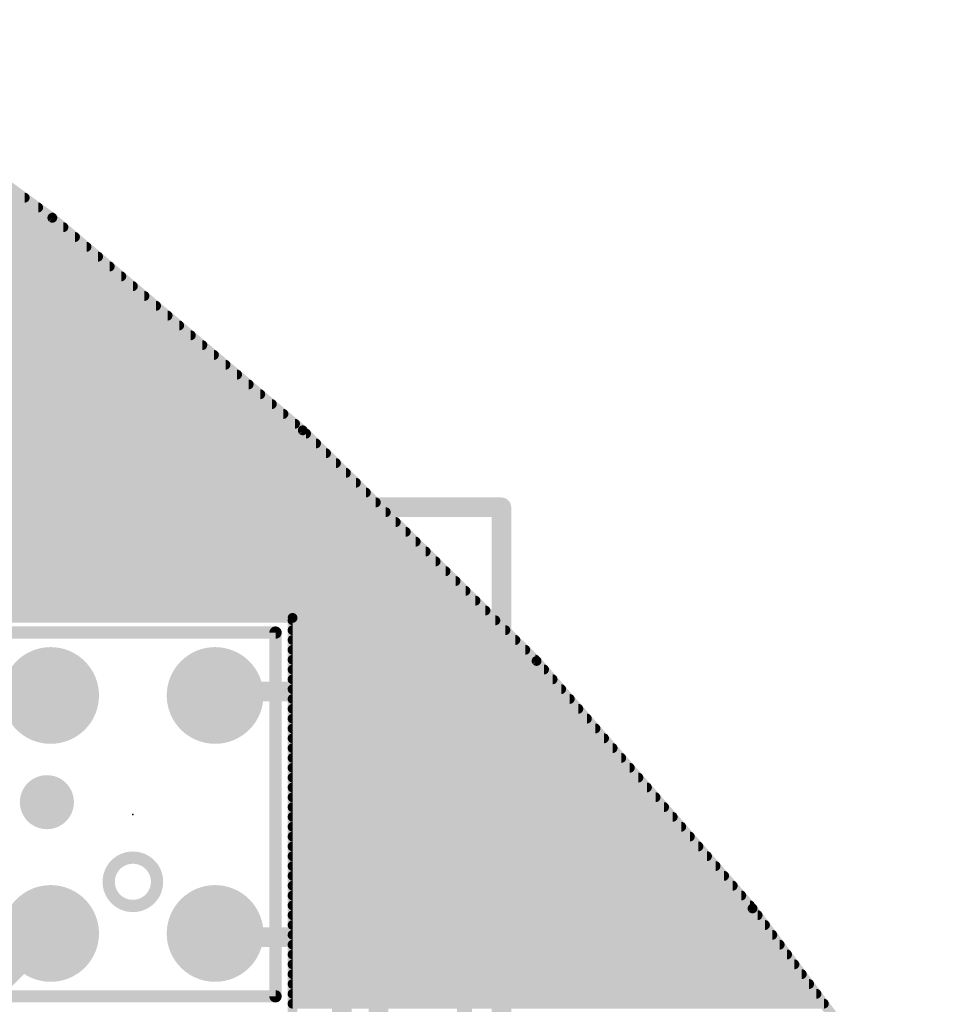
# Model space of a CAD drawing. Extents: x -13 to 79, y -40 to 78.
# Tile 96 of 96: x 60 to 70, y 60 to 70. Entities that reach past the tile are written whole.
import ezdxf

# ---------------------------------------------------------------- set-up
doc = ezdxf.new("R2010")
doc.units = 0
for name, color, linetype in [('1', 22, 'CONTINUOUS'), ('16', 175, 'CONTINUOUS'), ('18', 82, 'CONTINUOUS'), ('20', 213, 'CONTINUOUS'), ('21', 253, 'CONTINUOUS'), ('23', 7, 'CONTINUOUS')]:
    doc.layers.add(name, color=color, linetype=linetype)

# ---------------------------------------------------------------- blocks, each defined once
blk = doc.blocks.new('PIE')
at = {"const_width": 0.5}
blk.add_lwpolyline([(0, -0.25, 1), (0, 0.25, 1), (0, -0.25)], format="xyb", dxfattribs=at)
blk = doc.blocks.new('ROUNDV')
at = {"const_width": 0.5}
blk.add_lwpolyline([(0, -0.25, 1), (0, 0.25, 1), (0, -0.25)], format="xyb", dxfattribs=at)

msp = doc.modelspace()

# ---------------------------------------------------------------- linework, layer by layer
at = {"layer": '1', "const_width": 0.2032}
for points in [[(65.405, 64.77), (0, 64.77)], [(65.405, 0), (65.405, 64.77)], [(62.485, 62.865), (62.445, 62.825)], [(63.5, 62.865), (62.485, 62.865)], [(59.055, 58.675), (60.745, 60.365)], [(62.485, 60.325), (62.445, 60.365)], [(63.5, 60.325), (62.485, 60.325)]]:
    msp.add_lwpolyline(points, dxfattribs=at)
at = {"layer": '1', "const_width": 0.1016}
for points in [[(65.4558, 64.77, 1), (65.3542, 64.77)], [(65.405, 64.7192, 1), (65.405, 64.8208)], [(62.4091, 62.8609, 1), (62.4809, 62.7891)], [(62.485, 62.9158, 1), (62.485, 62.8142)], [(62.5209, 62.8291, 1), (62.4491, 62.9009)], [(63.5, 62.8142, 1), (63.5, 62.9158)], [(60.7809, 60.3291, 1), (60.7091, 60.4009)], [(62.4809, 60.4009, 1), (62.4091, 60.3291)], [(62.485, 60.3758, 1), (62.485, 60.2742)], [(62.4491, 60.2891, 1), (62.5209, 60.3609)], [(63.5, 60.2742, 1), (63.5, 60.3758)]]:
    msp.add_lwpolyline(points, format="xyb", dxfattribs=at)
at = {"layer": '16', "const_width": 0.2032}
for points in [[(65.405, 64.77), (0, 64.77)], [(65.405, 0), (65.405, 64.77)], [(64.135, 62.23), (63.5, 62.865)], [(64.135, 54.356), (64.135, 62.23)], [(63.754, 60.071), (63.5, 60.325)], [(63.754, 55.499), (63.754, 60.071)]]:
    msp.add_lwpolyline(points, dxfattribs=at)
at = {"layer": '16', "const_width": 0.1016}
for points in [[(65.4558, 64.77, 1), (65.3542, 64.77)], [(65.405, 64.7192, 1), (65.405, 64.8208)], [(63.5359, 62.9009, 1), (63.4641, 62.8291)], [(64.1858, 62.23, 1), (64.0842, 62.23)], [(64.0991, 62.1941, 1), (64.1709, 62.2659)], [(63.5359, 60.3609, 1), (63.4641, 60.2891)], [(63.8048, 60.071, 1), (63.7032, 60.071)], [(63.7181, 60.0351, 1), (63.7899, 60.1069)]]:
    msp.add_lwpolyline(points, format="xyb", dxfattribs=at)
at = {"layer": '20', "const_width": 0.1524}
for points in [[(3, 64.77), (62.024, 64.77)], [(65.024, 61.77), (65.024, 3)]]:
    msp.add_lwpolyline(points, dxfattribs=at)
at = {"layer": '20'}
for points, const_width in [([(65.024, 61.77, 0.4142), (62.024, 64.77)], 0.1524), ([(62.024, 64.8081, 1), (62.024, 64.7319)], 0.0762), ([(62.024, 64.7319, 1), (62.024, 64.8081)], 0.0762), ([(65.0621, 61.77, 1), (64.9859, 61.77)], 0.0762), ([(64.9859, 61.77, 1), (65.0621, 61.77)], 0.0762)]:
    msp.add_lwpolyline(points, format="xyb", dxfattribs=dict(at, const_width=const_width))
at = {"layer": '21'}
for points, const_width in [([(58.0163, 69.7597), (60.7623, 67.7626)], 0.1016), ([(38.8715, 67.9704), (60.4765, 67.9704)], 0.1016), ([(39.3823, 67.8688), (60.6162, 67.8688)], 0.1016), ([(39.8931, 67.7672), (60.7559, 67.7672)], 0.1016), ([(60.7623, 67.7626), (63.3513, 65.5658)], 0.1016), ([(40.4039, 67.6656), (60.8765, 67.6656)], 0.1016), ([(40.891, 67.564), (60.9963, 67.564)], 0.1016), ([(41.2513, 67.4624), (61.116, 67.4624)], 0.1016), ([(41.6115, 67.3608), (61.2358, 67.3608)], 0.1016), ([(41.9718, 67.2592), (61.3555, 67.2592)], 0.1016), ([(42.332, 67.1576), (61.4753, 67.1576)], 0.1016), ([(42.6923, 67.056), (61.595, 67.056)], 0.1016), ([(43.0525, 66.9544), (61.7148, 66.9544)], 0.1016), ([(43.4128, 66.8528), (61.8345, 66.8528)], 0.1016), ([(43.7252, 66.7512), (61.9542, 66.7512)], 0.1016), ([(44.0006, 66.6496), (62.074, 66.6496)], 0.1016), ([(44.276, 66.548), (62.1937, 66.548)], 0.1016), ([(44.5514, 66.4464), (62.3135, 66.4464)], 0.1016), ([(44.8268, 66.3448), (62.4332, 66.3448)], 0.1016), ([(45.1022, 66.2432), (62.553, 66.2432)], 0.1016), ([(45.3776, 66.1416), (62.6727, 66.1416)], 0.1016), ([(45.653, 66.04), (62.7925, 66.04)], 0.1016), ([(45.9284, 65.9384), (62.9122, 65.9384)], 0.1016), ([(46.2038, 65.8368), (63.032, 65.8368)], 0.1016), ([(46.4306, 65.7352), (63.1517, 65.7352)], 0.1016), ([(46.651, 65.6336), (63.2714, 65.6336)], 0.1016), ([(46.8714, 65.532), (63.3856, 65.532)], 0.1016), ([(63.3513, 65.5658), (65.7689, 63.1818)], 0.1016), ([(47.0918, 65.4304), (63.4886, 65.4304)], 0.1016), ([(47.3122, 65.3288), (63.5917, 65.3288)], 0.1016), ([(47.5326, 65.2272), (63.6947, 65.2272)], 0.1016), ([(47.753, 65.1256), (63.7977, 65.1256)], 0.1016), ([(47.9733, 65.024), (63.9008, 65.024)], 0.1016), ([(48.1937, 64.9224), (64.0038, 64.9224)], 0.1016), ([(48.4141, 64.8208), (64.1068, 64.8208)], 0.1016), ([(48.6345, 64.7192), (64.2099, 64.7192)], 0.1016), ([(48.8482, 64.6176), (64.3129, 64.6176)], 0.1016), ([(49.0296, 64.516), (64.4159, 64.516)], 0.1016), ([(49.2111, 64.4144), (64.519, 64.4144)], 0.1016), ([(49.3925, 64.3128), (64.622, 64.3128)], 0.1016), ([(49.5739, 64.2112), (64.725, 64.2112)], 0.1016), ([(49.7553, 64.1096), (64.8281, 64.1096)], 0.1016), ([(49.9367, 64.008), (64.9311, 64.008)], 0.1016), ([(50.1182, 63.9064), (65.0341, 63.9064)], 0.1016), ([(50.2996, 63.8048), (65.1371, 63.8048)], 0.1016), ([(50.481, 63.7032), (65.2402, 63.7032)], 0.1016), ([(63.246, 63.627), (59.944, 63.627)], 0.1016), ([(63.246, 58.42), (63.246, 63.627)], 0.1016), ([(63.246, 63.6016), (65.3432, 63.6016)], 0.1016), ([(60.12, 63.475), (63.07, 63.475)], 0.127), ([(63.07, 63.475), (63.07, 59.715)], 0.127), ([(63.246, 63.5), (65.4462, 63.5)], 0.1016), ([(63.246, 63.3984), (65.5493, 63.3984)], 0.1016), ([(63.246, 63.2968), (65.6523, 63.2968)], 0.1016), ([(63.246, 63.1952), (65.7553, 63.1952)], 0.1016), ([(65.7689, 63.1818), (68.0016, 60.6237)], 0.1016), ([(63.246, 63.0936), (65.8459, 63.0936)], 0.1016), ([(63.246, 62.992), (65.9346, 62.992)], 0.1016), ([(63.246, 62.8904), (66.0233, 62.8904)], 0.1016), ([(63.246, 62.7888), (66.1119, 62.7888)], 0.1016), ([(63.246, 62.6872), (66.2006, 62.6872)], 0.1016), ([(63.246, 62.5856), (66.2893, 62.5856)], 0.1016), ([(63.246, 62.484), (66.378, 62.484)], 0.1016), ([(63.246, 62.3824), (66.4666, 62.3824)], 0.1016), ([(63.246, 62.2808), (66.5553, 62.2808)], 0.1016), ([(63.246, 62.1792), (66.644, 62.1792)], 0.1016), ([(63.246, 62.0776), (66.7327, 62.0776)], 0.1016), ([(63.246, 61.976), (66.8214, 61.976)], 0.1016), ([(63.246, 61.8744), (66.91, 61.8744)], 0.1016), ([(63.246, 61.7728), (66.9987, 61.7728)], 0.1016), ([(63.246, 61.6712), (67.0874, 61.6712)], 0.1016), ([(63.246, 61.5696), (67.1761, 61.5696)], 0.1016), ([(63.246, 61.468), (67.2648, 61.468)], 0.1016), ([(63.246, 61.3664), (67.3534, 61.3664)], 0.1016), ([(63.246, 61.2648), (67.4421, 61.2648)], 0.1016), ([(63.246, 61.1632), (67.5308, 61.1632)], 0.1016), ([(63.246, 61.0616), (67.6195, 61.0616)], 0.1016), ([(63.246, 60.96), (67.7081, 60.96)], 0.1016), ([(63.246, 60.8584), (67.7968, 60.8584)], 0.1016), ([(63.246, 60.7568), (67.8855, 60.7568)], 0.1016), ([(63.246, 60.6552), (67.9742, 60.6552)], 0.1016), ([(68.0016, 60.6237), (70.037, 57.906)], 0.1016), ([(63.246, 60.5536), (68.0542, 60.5536)], 0.1016), ([(63.246, 60.452), (68.1303, 60.452)], 0.1016), ([(63.246, 60.3504), (68.2063, 60.3504)], 0.1016), ([(63.246, 60.2488), (68.2824, 60.2488)], 0.1016), ([(63.246, 60.1472), (68.3585, 60.1472)], 0.1016), ([(63.246, 60.0456), (68.4346, 60.0456)], 0.1016), ([(63.246, 59.944), (68.5107, 59.944)], 0.1016), ([(63.246, 59.8424), (68.5868, 59.8424)], 0.1016), ([(63.07, 59.715), (60.12, 59.715)], 0.127), ([(63.246, 59.7408), (68.6629, 59.7408)], 0.1016), ([(63.246, 59.6392), (68.739, 59.6392)], 0.1016)]:
    msp.add_lwpolyline(points, dxfattribs=dict(at, const_width=const_width))
for points, const_width in [([(60.4765, 67.945, 1), (60.4765, 67.9958)], 0.0508), ([(60.6162, 67.8434, 1), (60.6162, 67.8942)], 0.0508), ([(60.7787, 67.7819, 1), (60.7458, 67.7432)], 0.0508), ([(60.7473, 67.742, 1), (60.7772, 67.7831)], 0.0508), ([(60.7559, 67.7418, 1), (60.7559, 67.7926)], 0.0508), ([(60.8765, 67.6402, 1), (60.8765, 67.691)], 0.0508), ([(60.9963, 67.5386, 1), (60.9963, 67.5894)], 0.0508), ([(61.116, 67.437, 1), (61.116, 67.4878)], 0.0508), ([(61.2358, 67.3354, 1), (61.2358, 67.3862)], 0.0508), ([(61.3555, 67.2338, 1), (61.3555, 67.2846)], 0.0508), ([(61.4753, 67.1322, 1), (61.4753, 67.183)], 0.0508), ([(61.595, 67.0306, 1), (61.595, 67.0814)], 0.0508), ([(61.7148, 66.929, 1), (61.7148, 66.9798)], 0.0508), ([(61.8345, 66.8274, 1), (61.8345, 66.8782)], 0.0508), ([(61.9542, 66.7258, 1), (61.9542, 66.7766)], 0.0508), ([(62.074, 66.6242, 1), (62.074, 66.675)], 0.0508), ([(62.1937, 66.5226, 1), (62.1937, 66.5734)], 0.0508), ([(62.3135, 66.421, 1), (62.3135, 66.4718)], 0.0508), ([(62.4332, 66.3194, 1), (62.4332, 66.3702)], 0.0508), ([(62.553, 66.2178, 1), (62.553, 66.2686)], 0.0508), ([(62.6727, 66.1162, 1), (62.6727, 66.167)], 0.0508), ([(62.7925, 66.0146, 1), (62.7925, 66.0654)], 0.0508), ([(62.9122, 65.913, 1), (62.9122, 65.9638)], 0.0508), ([(63.032, 65.8114, 1), (63.032, 65.8622)], 0.0508), ([(63.1517, 65.7098, 1), (63.1517, 65.7606)], 0.0508), ([(63.2714, 65.6082, 1), (63.2714, 65.659)], 0.0508), ([(63.3691, 65.5839, 1), (63.3335, 65.5478)], 0.0508), ([(63.3349, 65.5465, 1), (63.3677, 65.5852)], 0.0508), ([(63.3856, 65.5066, 1), (63.3856, 65.5574)], 0.0508), ([(63.4886, 65.405, 1), (63.4886, 65.4558)], 0.0508), ([(63.5917, 65.3034, 1), (63.5917, 65.3542)], 0.0508), ([(63.6947, 65.2018, 1), (63.6947, 65.2526)], 0.0508), ([(63.7977, 65.1002, 1), (63.7977, 65.151)], 0.0508), ([(63.9008, 64.9986, 1), (63.9008, 65.0494)], 0.0508), ([(64.0038, 64.897, 1), (64.0038, 64.9478)], 0.0508), ([(64.1068, 64.7954, 1), (64.1068, 64.8462)], 0.0508), ([(64.2099, 64.6938, 1), (64.2099, 64.7446)], 0.0508), ([(64.3129, 64.5922, 1), (64.3129, 64.643)], 0.0508), ([(64.4159, 64.4906, 1), (64.4159, 64.5414)], 0.0508), ([(64.519, 64.389, 1), (64.519, 64.4398)], 0.0508), ([(64.622, 64.2874, 1), (64.622, 64.3382)], 0.0508), ([(64.725, 64.1858, 1), (64.725, 64.2366)], 0.0508), ([(64.8281, 64.0842, 1), (64.8281, 64.135)], 0.0508), ([(64.9311, 63.9826, 1), (64.9311, 64.0334)], 0.0508), ([(65.0341, 63.881, 1), (65.0341, 63.9318)], 0.0508), ([(65.1371, 63.7794, 1), (65.1371, 63.8302)], 0.0508), ([(65.2402, 63.6778, 1), (65.2402, 63.7286)], 0.0508), ([(63.2714, 63.627, 1), (63.2206, 63.627)], 0.0508), ([(63.246, 63.627, 1), (63.246, 63.5762)], 0.0508), ([(63.246, 63.6016, 1), (63.246, 63.6524)], 0.0508), ([(65.3432, 63.5762, 1), (65.3432, 63.627)], 0.0508), ([(63.1018, 63.475, 1), (63.0382, 63.475)], 0.0635), ([(63.07, 63.4432, 1), (63.07, 63.5068)], 0.0635), ([(63.246, 63.5254, 1), (63.246, 63.4746)], 0.0508), ([(65.4462, 63.4746, 1), (65.4462, 63.5254)], 0.0508), ([(63.246, 63.4238, 1), (63.246, 63.373)], 0.0508), ([(65.5493, 63.373, 1), (65.5493, 63.4238)], 0.0508), ([(63.246, 63.3222, 1), (63.246, 63.2714)], 0.0508), ([(65.6523, 63.2714, 1), (65.6523, 63.3222)], 0.0508), ([(63.246, 63.2206, 1), (63.246, 63.1698)], 0.0508), ([(65.7881, 63.1985, 1), (65.7498, 63.1651)], 0.0508), ([(65.7511, 63.1637, 1), (65.7868, 63.1999)], 0.0508), ([(65.7553, 63.1698, 1), (65.7553, 63.2206)], 0.0508), ([(63.246, 63.119, 1), (63.246, 63.0682)], 0.0508), ([(65.8459, 63.0682, 1), (65.8459, 63.119)], 0.0508), ([(63.246, 63.0174, 1), (63.246, 62.9666)], 0.0508), ([(65.9346, 62.9666, 1), (65.9346, 63.0174)], 0.0508), ([(63.246, 62.9158, 1), (63.246, 62.865)], 0.0508), ([(66.0233, 62.865, 1), (66.0233, 62.9158)], 0.0508), ([(63.246, 62.8142, 1), (63.246, 62.7634)], 0.0508), ([(66.1119, 62.7634, 1), (66.1119, 62.8142)], 0.0508), ([(63.246, 62.7126, 1), (63.246, 62.6618)], 0.0508), ([(66.2006, 62.6618, 1), (66.2006, 62.7126)], 0.0508), ([(63.246, 62.611, 1), (63.246, 62.5602)], 0.0508), ([(66.2893, 62.5602, 1), (66.2893, 62.611)], 0.0508), ([(63.246, 62.5094, 1), (63.246, 62.4586)], 0.0508), ([(66.378, 62.4586, 1), (66.378, 62.5094)], 0.0508), ([(63.246, 62.4078, 1), (63.246, 62.357)], 0.0508), ([(66.4666, 62.357, 1), (66.4666, 62.4078)], 0.0508), ([(63.246, 62.3062, 1), (63.246, 62.2554)], 0.0508), ([(66.5553, 62.2554, 1), (66.5553, 62.3062)], 0.0508), ([(63.246, 62.2046, 1), (63.246, 62.1538)], 0.0508), ([(66.644, 62.1538, 1), (66.644, 62.2046)], 0.0508), ([(63.246, 62.103, 1), (63.246, 62.0522)], 0.0508), ([(66.7327, 62.0522, 1), (66.7327, 62.103)], 0.0508), ([(63.246, 62.0014, 1), (63.246, 61.9506)], 0.0508), ([(66.8214, 61.9506, 1), (66.8214, 62.0014)], 0.0508), ([(63.246, 61.8998, 1), (63.246, 61.849)], 0.0508), ([(66.91, 61.849, 1), (66.91, 61.8998)], 0.0508), ([(63.246, 61.7982, 1), (63.246, 61.7474)], 0.0508), ([(66.9987, 61.7474, 1), (66.9987, 61.7982)], 0.0508), ([(63.246, 61.6966, 1), (63.246, 61.6458)], 0.0508), ([(67.0874, 61.6458, 1), (67.0874, 61.6966)], 0.0508), ([(63.246, 61.595, 1), (63.246, 61.5442)], 0.0508), ([(67.1761, 61.5442, 1), (67.1761, 61.595)], 0.0508), ([(63.246, 61.4934, 1), (63.246, 61.4426)], 0.0508), ([(67.2648, 61.4426, 1), (67.2648, 61.4934)], 0.0508), ([(63.246, 61.3918, 1), (63.246, 61.341)], 0.0508), ([(67.3534, 61.341, 1), (67.3534, 61.3918)], 0.0508), ([(63.246, 61.2902, 1), (63.246, 61.2394)], 0.0508), ([(67.4421, 61.2394, 1), (67.4421, 61.2902)], 0.0508), ([(61.595, 60.649, 1), (61.595, 61.149, 1), (61.595, 60.649)], 0.127), ([(63.246, 61.1886, 1), (63.246, 61.1378)], 0.0508), ([(67.5308, 61.1378, 1), (67.5308, 61.1886)], 0.0508), ([(63.246, 61.087, 1), (63.246, 61.0362)], 0.0508), ([(67.6195, 61.0362, 1), (67.6195, 61.087)], 0.0508), ([(63.246, 60.9854, 1), (63.246, 60.9346)], 0.0508), ([(67.7081, 60.9346, 1), (67.7081, 60.9854)], 0.0508), ([(63.246, 60.8838, 1), (63.246, 60.833)], 0.0508), ([(67.7968, 60.833, 1), (67.7968, 60.8838)], 0.0508), ([(63.246, 60.7822, 1), (63.246, 60.7314)], 0.0508), ([(67.8855, 60.7314, 1), (67.8855, 60.7822)], 0.0508), ([(63.246, 60.6806, 1), (63.246, 60.6298)], 0.0508), ([(67.9742, 60.6298, 1), (67.9742, 60.6806)], 0.0508), ([(68.022, 60.639, 1), (67.9813, 60.6085)], 0.0508), ([(67.9825, 60.607, 1), (68.0208, 60.6404)], 0.0508), ([(63.246, 60.579, 1), (63.246, 60.5282)], 0.0508), ([(68.0542, 60.5282, 1), (68.0542, 60.579)], 0.0508), ([(63.246, 60.4774, 1), (63.246, 60.4266)], 0.0508), ([(68.1303, 60.4266, 1), (68.1303, 60.4774)], 0.0508), ([(63.246, 60.3758, 1), (63.246, 60.325)], 0.0508), ([(68.2063, 60.325, 1), (68.2063, 60.3758)], 0.0508), ([(63.246, 60.2742, 1), (63.246, 60.2234)], 0.0508), ([(68.2824, 60.2234, 1), (68.2824, 60.2742)], 0.0508), ([(63.246, 60.1726, 1), (63.246, 60.1218)], 0.0508), ([(68.3585, 60.1218, 1), (68.3585, 60.1726)], 0.0508), ([(63.246, 60.071, 1), (63.246, 60.0202)], 0.0508), ([(68.4346, 60.0202, 1), (68.4346, 60.071)], 0.0508), ([(63.246, 59.9694, 1), (63.246, 59.9186)], 0.0508), ([(68.5107, 59.9186, 1), (68.5107, 59.9694)], 0.0508), ([(63.246, 59.8678, 1), (63.246, 59.817)], 0.0508), ([(68.5868, 59.817, 1), (68.5868, 59.8678)], 0.0508), ([(63.0382, 59.715, 1), (63.1018, 59.715)], 0.0635), ([(63.07, 59.6833, 1), (63.07, 59.7468)], 0.0635), ([(63.246, 59.7662, 1), (63.246, 59.7154)], 0.0508), ([(68.6629, 59.7154, 1), (68.6629, 59.7662)], 0.0508), ([(63.246, 59.6646, 1), (63.246, 59.6138)], 0.0508), ([(68.739, 59.6138, 1), (68.739, 59.6646)], 0.0508)]:
    msp.add_lwpolyline(points, format="xyb", dxfattribs=dict(at, const_width=const_width))
at = {"layer": '23'}
msp.add_point((61.595, 61.595), dxfattribs=at)

# ---------------------------------------------------------------- block references
at = {"layer": '1'}
for p in [(60.745, 62.825), (62.445, 62.825), (60.745, 60.365), (62.445, 60.365)]:
    msp.add_blockref('PIE', p, dxfattribs=at)
at = {"layer": '18', "xscale": 0.5588, "yscale": 0.5588}
for p in [(60.706, 64.008), (60.706, 64.008), (63.5, 62.865), (63.5, 62.865), (60.706, 61.722), (60.706, 61.722), (63.5, 60.325), (63.5, 60.325)]:
    msp.add_blockref('ROUNDV', p, dxfattribs=at)

doc.saveas('drawing.dxf')
